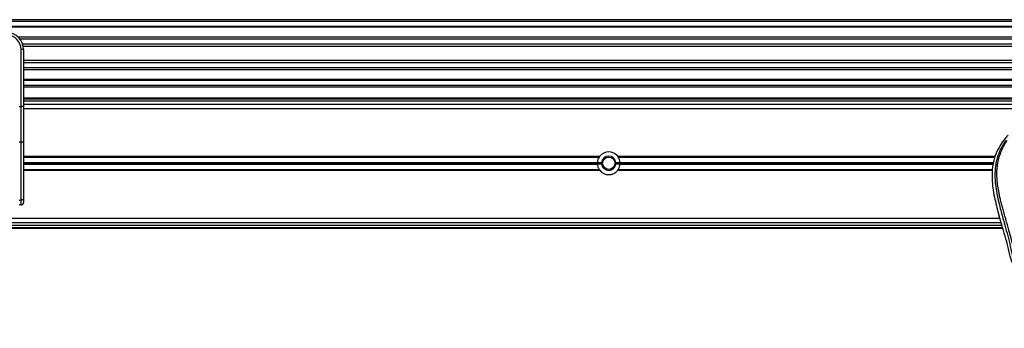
# Model space of a CAD drawing. Header units: millimetres. Extents: x 0 to 420, y 0 to 297.
# Tile 30 of 90: x 122 to 151, y 233 to 242. Entities that reach past the tile are written whole.
import ezdxf

# ---------------------------------------------------------------- set-up
doc = ezdxf.new("R2010")
doc.units = ezdxf.units.MM

msp = doc.modelspace()

# ---------------------------------------------------------------- linework, layer by layer
at = {"color": 7, "linetype": 'Continuous', "lineweight": 25}
for p, q in [((227.47652, 241.78829), (77.47652, 241.78829)), ((227.47652, 241.73829), (77.47652, 241.73829)), ((227.47652, 241.58829), (77.47652, 241.58829)), ((227.47652, 241.56279), (77.47652, 241.56279)), ((152.19131, 241.26828), (121.85463, 241.26828)), ((152.13904, 241.21027), (121.90691, 241.21027)), ((152.06019, 241.06084), (121.98576, 241.06084)), ((152.04323, 240.99329), (122.00272, 240.99329)), ((121.93547, 239.21877), (121.93547, 240.90558)), ((122.01047, 240.90558), (121.93547, 240.90558)), ((122.01047, 240.90558), (122.01047, 240.46435)), ((152.03547, 240.58329), (122.01047, 240.58329)), ((152.03547, 240.51574), (122.01047, 240.51574)), ((122.01047, 240.46435), (122.01047, 240.14681)), ((152.03547, 240.36631), (122.01047, 240.36631)), ((152.03547, 240.3083), (122.01047, 240.3083)), ((122.01047, 240.14681), (122.01047, 239.21877)), ((152.03547, 240.01379), (122.01047, 240.01379)), ((152.03547, 239.98829), (122.01047, 239.98829)), ((152.03547, 239.83829), (122.01047, 239.83829)), ((152.03547, 239.78829), (122.01047, 239.78829)), ((121.88547, 239.21877), (121.93547, 239.21877)), ((121.93547, 238.16223), (121.93547, 239.21877)), ((122.01047, 239.21877), (121.93547, 239.21877)), ((122.01047, 239.47329), (152.03547, 239.47329)), ((122.01047, 239.44829), (152.03547, 239.44829)), ((152.03547, 239.38068), (122.01047, 239.38068)), ((122.01047, 239.2884), (152.03547, 239.2884)), ((122.01047, 239.21877), (122.01047, 238.19393)), ((122.01047, 239.1634), (152.03547, 239.1634)), ((121.93547, 238.16223), (121.88547, 238.16223)), ((121.93547, 236.44993), (121.93547, 238.16223)), ((122.01047, 238.19393), (122.01047, 236.48162)), ((122.01047, 237.7459), (139.08043, 237.7459)), ((139.06432, 237.7234), (139.07888, 237.74068)), ((139.61261, 237.7459), (150.79939, 237.7459)), ((122.01047, 237.7234), (139.06432, 237.7234)), ((122.01047, 237.56535), (139.01011, 237.56535)), ((122.01047, 237.56182), (139.00984, 237.56182)), ((122.01047, 237.54183), (139.13405, 237.54183)), ((122.01047, 237.53476), (139.13405, 237.53476)), ((122.01047, 237.51477), (139.00984, 237.51477)), ((122.01047, 237.51123), (139.01011, 237.51123)), ((139.13455, 237.55328), (139.00936, 237.55328)), ((139.00936, 237.5233), (139.13455, 237.5233)), ((139.68369, 237.55328), (139.55849, 237.55328)), ((139.55849, 237.5233), (139.68369, 237.5233)), ((139.55899, 237.54183), (150.74456, 237.54183)), ((139.55899, 237.53476), (150.74326, 237.53476)), ((139.62873, 237.7234), (150.79066, 237.7234)), ((139.68294, 237.56535), (150.74886, 237.56535)), ((139.68294, 237.51123), (150.73895, 237.51123)), ((139.6832, 237.56182), (150.74822, 237.56182)), ((139.6832, 237.51477), (150.7396, 237.51477)), ((122.01047, 237.3534), (139.06417, 237.3534)), ((122.01047, 237.3309), (139.08026, 237.3309)), ((139.08145, 237.33068), (139.06417, 237.3534)), ((139.62887, 237.3534), (139.60976, 237.33068)), ((139.61279, 237.3309), (150.70927, 237.3309)), ((139.62887, 237.3534), (150.71005, 237.3534)), ((121.88547, 236.44993), (121.93547, 236.44993)), ((121.93547, 236.30558), (121.88547, 236.30558)), ((121.93547, 236.30558), (121.93547, 236.44993)), ((122.01047, 236.48162), (122.01047, 236.38058)), ((150.89439, 236.0412), (150.91431, 235.97157)), ((150.99538, 235.6959), (94.65767, 235.6959)), ((94.68487, 235.7884), (150.96818, 235.7884)), ((94.72163, 235.9134), (150.93142, 235.9134)), ((151.02261, 235.60329), (94.63044, 235.60329)), ((151.01526, 235.62829), (94.63779, 235.62829))]:
    msp.add_line(p, q, dxfattribs=at)
at = {"color": 7, "linetype": 'Continuous', "lineweight": 25, "flags": 128}
for points in [[(122.01047, 238.19393), (122.00903, 238.18774), (122.00476, 238.1818), (121.99783, 238.17632), (121.98851, 238.17151), (121.97714, 238.16757), (121.96418, 238.16464), (121.95011, 238.16284), (121.93547, 238.16223)], [(122.01047, 236.48162), (122.00903, 236.47544), (122.00476, 236.46949), (121.99783, 236.46401), (121.98851, 236.45921), (121.97714, 236.45527), (121.96418, 236.45234), (121.95011, 236.45053), (121.93547, 236.44993)]]:
    msp.add_lwpolyline(points, dxfattribs=at)
at = {"color": 7, "linetype": 'Continuous', "lineweight": 25}
for radius in [0.185, 0.1825]:
    msp.add_circle((139.34652, 237.53829), radius, dxfattribs=at)
for centre, radius, start, end in [((121.51047, 240.90558), 0.5, 0, 90), ((121.51047, 240.90558), 0.425, 0, 90), ((139.34652, 237.53829), 0.3375, 37.962405, 142.037595), ((139.34652, 237.53829), 0.2125, 4.045533, 175.954467), ((139.34652, 237.53829), 0.3375, 176.002567, 177.454091), ((139.34652, 237.53829), 0.3375, 182.545909, 183.997433), ((139.34652, 237.53829), 0.3375, 146.737366, 175.40086), ((139.34652, 237.53829), 0.3375, 184.59914, 213.217493), ((139.34652, 237.53829), 0.2125, 175.954467, 179.046996), ((139.34652, 237.53829), 0.2125, 180.953004, 184.045533), ((139.34652, 237.53829), 0.2125, 184.045533, 355.954467), ((139.34652, 237.53829), 0.2125, 0.953004, 4.045533), ((139.34652, 237.53829), 0.2125, 355.954467, 359.046996), ((139.34652, 237.53829), 0.3375, 4.59914, 33.262634), ((139.34652, 237.53829), 0.3375, 326.782507, 355.40086), ((139.34652, 237.53829), 0.3375, 2.545909, 3.997433), ((139.34652, 237.53829), 0.3375, 356.002567, 357.454091), ((139.34652, 237.53829), 0.3375, 217.914534, 322.085466), ((121.93547, 236.38058), 0.075, 270, 0)]:
    msp.add_arc(centre, radius, start, end, dxfattribs=at)
for points, knots in [([(151.17696, 238.36449), (151.12044, 238.30106), (151.00744, 238.17427), (150.86328, 237.93927), (150.75662, 237.66335), (150.70325, 237.36609), (150.69812, 237.07818), (150.72354, 236.8051), (150.78444, 236.45768), (150.85108, 236.20525), (150.89439, 236.0412)], [0, 0, 0, 0, 0.103168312, 0.206244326, 0.333390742, 0.460684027, 0.571427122, 0.682645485, 0.793763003, 1, 1, 1, 1]), ([(151.10877, 238.20981), (151.09383, 238.18803), (151.04859, 238.12209), (150.97403, 237.99607), (150.89633, 237.82685), (150.83667, 237.64209), (150.79553, 237.42642), (150.78147, 237.18103), (150.7993, 236.9119), (150.84813, 236.6001), (150.93111, 236.24863), (151.06297, 235.77924), (151.21028, 235.2291), (151.35221, 234.59368), (151.45907, 233.95188), (151.52725, 233.30498), (151.53503, 232.87207), (151.53891, 232.65568)], [0, 0, 0, 0, 0.017131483, 0.051878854, 0.086788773, 0.121617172, 0.156730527, 0.203388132, 0.250348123, 0.297270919, 0.367416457, 0.437677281, 0.550244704, 0.662847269, 0.775346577, 0.887707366, 1, 1, 1, 1]), ([(151.63853, 232.65237), (151.63661, 232.79906), (151.63268, 233.09887), (151.59759, 233.55458), (151.54242, 234.01439), (151.47414, 234.41378), (151.40402, 234.75387), (151.34177, 235.02536), (151.27372, 235.29508), (151.19862, 235.57386), (151.13401, 235.80326), (151.08635, 235.96936), (151.06227, 236.05392), (151.03964, 236.13366), (151.02002, 236.20315), (151.00073, 236.27272), (150.98357, 236.33777), (150.96588, 236.40703), (150.94961, 236.47361), (150.93472, 236.5375), (150.92123, 236.59867), (150.89882, 236.70706), (150.87257, 236.85843), (150.85017, 237.05829), (150.84407, 237.25338), (150.85621, 237.44768), (150.89001, 237.6376), (150.94461, 237.82149), (151.0186, 237.99357), (151.08351, 238.11008), (151.1286, 238.18298), (151.1448, 238.2079), (151.15264, 238.21995)], [0, 0, 0, 0, 0.0757702, 0.15485711, 0.23590506, 0.31485054, 0.36399108, 0.41519555, 0.45865907, 0.50762015, 0.56426777, 0.58171923, 0.5968623, 0.60967945, 0.62453602, 0.63416312, 0.64698127, 0.65929869, 0.67111214, 0.6824202, 0.69322322, 0.70352316, 0.73970395, 0.77276709, 0.80790749, 0.84137847, 0.87484774, 0.91020132, 0.94506666, 0.98012916, 0.9903909, 1, 1, 1, 1]), ([(139.61616, 237.74068), (139.61692, 237.73989), (139.62173, 237.7348), (139.62553, 237.72862), (139.62873, 237.7234)], [0, 0, 0, 0, 0.15656279, 1, 1, 1, 1]), ([(139.00984, 237.56182), (139.00988, 237.56226), (139.00994, 237.56313), (139.01004, 237.56443), (139.0101, 237.56517), (139.01011, 237.56535)], [0, 0, 0, 0, 0.42951385, 0.85899374, 1, 1, 1, 1]), ([(139.01011, 237.51123), (139.01007, 237.51179), (139.00998, 237.51292), (139.00989, 237.51409), (139.00985, 237.51463), (139.00984, 237.51477)], [0, 0, 0, 0, 0.43036916, 0.86076852, 1, 1, 1, 1]), ([(139.13405, 237.53476), (139.13405, 237.53519), (139.13403, 237.53607), (139.13402, 237.53774), (139.13402, 237.53943), (139.13404, 237.54085), (139.13405, 237.54155), (139.13405, 237.54183)], [0, 0, 0, 0, 0.214691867, 0.429385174, 0.644039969, 0.85867049, 1, 1, 1, 1]), ([(139.55899, 237.54183), (139.559, 237.54139), (139.55901, 237.54052), (139.55902, 237.53885), (139.55902, 237.53715), (139.55901, 237.53574), (139.559, 237.53504), (139.55899, 237.53476)], [0, 0, 0, 0, 0.21469187, 0.42938517, 0.64403997, 0.85867049, 1, 1, 1, 1]), ([(139.68294, 237.56535), (139.68298, 237.56479), (139.68307, 237.56367), (139.68315, 237.5625), (139.68319, 237.56195), (139.6832, 237.56182)], [0, 0, 0, 0, 0.43036916, 0.86076852, 1, 1, 1, 1]), ([(139.6832, 237.51477), (139.68317, 237.51433), (139.68311, 237.51345), (139.68301, 237.51216), (139.68295, 237.51141), (139.68294, 237.51123)], [0, 0, 0, 0, 0.429513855, 0.858993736, 1, 1, 1, 1]), ([(151.285, 234.61494), (151.22984, 234.84252), (151.11944, 235.29805), (150.98273, 235.74694), (150.91431, 235.97157)], [0, 0, 0, 0, 0.49959655, 1, 1, 1, 1])]:
    msp.add_open_spline(points, degree=3, knots=knots, dxfattribs=at)

doc.saveas('drawing.dxf')
